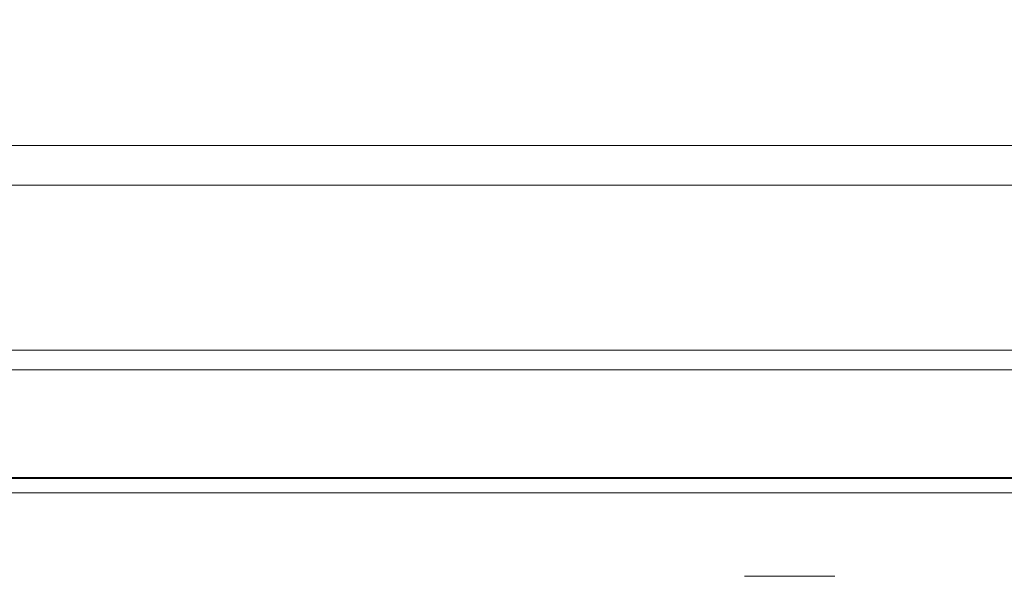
# Model space of a CAD drawing. Header units: millimetres. Extents: x 0 to 1118, y 0 to 864.
# Tile 89 of 256: x 144 to 161, y 442 to 451. Entities that reach past the tile are written whole.
import ezdxf

# ---------------------------------------------------------------- set-up
doc = ezdxf.new("R2010")
doc.units = ezdxf.units.MM
doc.styles.add('SLDTEXTSTYLE0', font='TXT', dxfattribs={"width": 0.605})
doc.dimstyles.new('SLDDIMSTYLE3', dxfattribs={"dimtxt": 3.175, "dimasz": 3.302, "dimexe": 0, "dimexo": 0.0625, "dimgap": 0.79375, "dimtad": 0, "dimtih": 1, "dimtoh": 1, "dimdec": 1, "dimlfac": 4, "dimrnd": 1e-09, "dimzin": 12, "dimdsep": 46, "dimtxsty": 'SLDTEXTSTYLE0', "dimsah": 1, "dimcen": 0.09, "dimadec": 0, "dimazin": 3, "dimtfac": 1, "dimtofl": 0, "dimtmove": 0, "dimatfit": 3, "dimfxl": 1, "dimfrac": 2, "dimtolj": 1, "dimtzin": 12, "dimarcsym": 0})

# ---------------------------------------------------------------- blocks, each defined once
blk = doc.blocks.new('_D_14')
at = {"color": 7, "linetype": 'Continuous', "lineweight": 0}
for p, q in [((90.203, 440.758), (90.203, 477.002)), ((294.996, 440.758), (294.996, 477.002)), ((90.203, 475.402), (187.143, 475.402)), ((294.996, 475.402), (198.057, 475.402))]:
    blk.add_line(p, q, dxfattribs=at)
for points in [[(90.203, 475.402), (93.505, 474.894), (93.505, 475.91)], [(294.996, 475.402), (291.694, 475.91), (291.694, 474.894)]]:
    blk.add_solid(points, dxfattribs=at)
at = {"color": 7, "linetype": 'Continuous', "lineweight": 0, "insert": (187.143, 477.058), "char_height": 3.175, "attachment_point": 1, "style": 'SLDTEXTSTYLE0'}
blk.add_mtext('819.2', dxfattribs=at)

msp = doc.modelspace()

# ---------------------------------------------------------------- linework, layer by layer
at = {"color": 9, "linetype": 'Continuous', "lineweight": 0}
for p, q in [((124.1222, 449.1958), (197.3722, 449.1958)), ((124.1222, 448.503), (197.3722, 448.503)), ((124.1222, 445.6185), (197.3722, 445.6185)), ((124.1222, 445.2721), (197.3722, 445.2721)), ((124.6222, 443.3711), (196.8722, 443.3711))]:
    msp.add_line(p, q, dxfattribs=at)
at = {"color": 7, "linetype": 'Continuous', "lineweight": 15}
for p, q in [((197.3722, 443.3905), (124.1222, 443.3905)), ((197.1222, 443.1211), (124.3722, 443.1211)), ((157.7847, 441.6636), (156.2097, 441.6636))]:
    msp.add_line(p, q, dxfattribs=at)

# ---------------------------------------------------------------- dimensions: what is measured, and where the dimension line sits
at = {"color": 7, "linetype": 'Continuous', "lineweight": 0}
dim = msp.add_linear_dim(base=(294.9963, 475.4019), p1=(90.2034, 439.1583), p2=(294.9963, 439.1583), dimstyle='SLDDIMSTYLE3', dxfattribs=at)
dim.commit()
dim.dimension.update_dxf_attribs({"geometry": '_D_14', "text_midpoint": (192.5999, 475.4019), "dimtype": 160})

doc.saveas('drawing.dxf')
